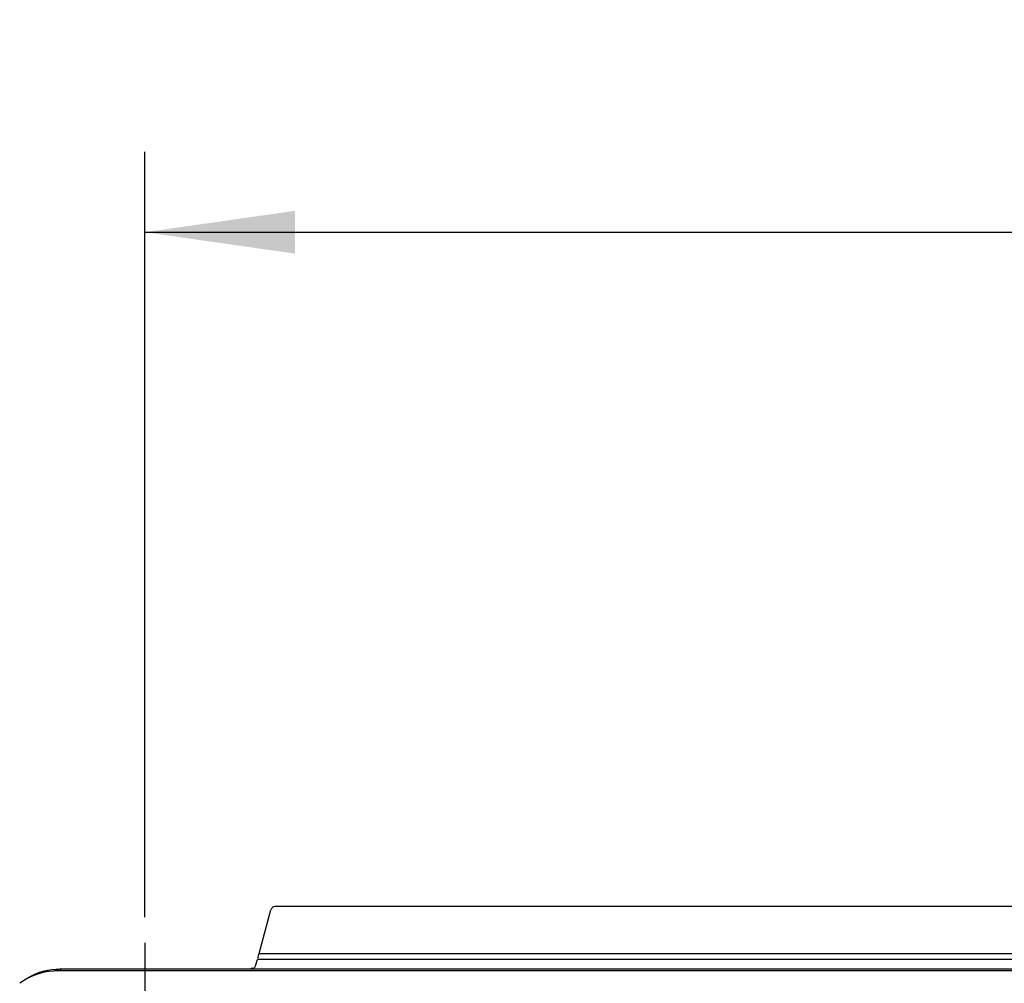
# Model space of a CAD drawing. Header units: inches. Extents: x 0 to 166, y 0 to 117.
# Tile 67 of 73: x 110.39 to 114.98, y 71.44 to 75.93. Entities that reach past the tile are written whole.
import ezdxf

# ---------------------------------------------------------------- set-up
doc = ezdxf.new("R2010")
doc.units = ezdxf.units.IN
doc.header["$LTSCALE"] = 9.105315
doc.header["$MEASUREMENT"] = 0
doc.linetypes.add('CENTER', pattern=[0.6, 0.375, -0.075, 0.075, -0.075])
doc.layers.get('0').update_dxf_attribs({"linetype": 'CONTINUOUS'})
doc.layers.add('DEFAULT_1', color=7, linetype='CENTER')
doc.styles.get("Standard").update_dxf_attribs({"font": 'txt', "width": 0.8})
doc.dimstyles.new('DIMSTYLE_1', dxfattribs={"dimtxt": 0.78125, "dimasz": 0.7, "dimexe": 0.18, "dimexo": 0.0625, "dimgap": 0.09, "dimtad": 1, "dimdec": 0, "dimzin": 4, "dimdsep": 46, "dimtxsty": 'STANDARD', "dimblk": '_FILLED', "dimblk1": '_FILLED', "dimblk2": '_FILLED', "dimcen": 0.09, "dimadec": 0, "dimazin": 0, "dimtfac": 1, "dimtdec": 0, "dimtofl": 0, "dimtmove": 0, "dimatfit": 3, "dimldrblk": '_FILLED', "dimfxl": 1, "dimtolj": 1, "dimtzin": 4, "dimarcsym": 0})

# ---------------------------------------------------------------- blocks, each defined once
blk = doc.blocks.new('_FILLED')
at = {"color": 0, "linetype": 'BYBLOCK'}
blk.add_solid([(0, 0), (-1, 0.1429), (-1, -0.1429)], dxfattribs=at)
blk = doc.blocks.new('*D15')
at = {"color": 7, "linetype": 'CONTINUOUS'}
for p, q in [((110.9726, 71.7446), (110.9726, 75.3123)), ((124.1224, 71.8542), (124.1224, 75.3123)), ((110.9726, 74.9373), (117.5475, 74.9373)), ((124.1224, 74.9373), (117.5475, 74.9373))]:
    blk.add_line(p, q, dxfattribs=at)
at = {"color": 7, "linetype": 'CONTINUOUS', "xscale": 0.7, "yscale": 0.7, "zscale": 0.7, "rotation": 180}
blk.add_blockref('_FILLED', (110.9726, 74.9373), dxfattribs=at)
at = {"color": 7, "linetype": 'CONTINUOUS', "xscale": 0.7, "yscale": 0.7, "zscale": 0.7}
blk.add_blockref('_FILLED', (124.1224, 74.9373), dxfattribs=at)
at = {"color": 7, "linetype": 'CONTINUOUS', "insert": (117.5475, 75.9138), "char_height": 0.78125, "width": 1.875, "attachment_point": 2, "line_spacing_factor": 0.9}
blk.add_mtext('334', dxfattribs=at)

msp = doc.modelspace()

# ---------------------------------------------------------------- linework, layer by layer
at = {"color": 7, "linetype": 'CONTINUOUS'}
for p, q in [((123.5167, 71.7942), (111.5784, 71.7942)), ((111.505, 71.5764), (111.5594, 71.7796)), ((111.505, 71.5764), (123.5902, 71.5764)), ((111.4872, 71.5186), (111.4969, 71.5485)), ((123.5983, 71.5485), (111.4969, 71.5485)), ((110.5792, 71.504), (110.5792, 71.4949)), ((110.5792, 71.504), (124.5162, 71.504)), ((124.5162, 71.4949), (110.5792, 71.4949))]:
    msp.add_line(p, q, dxfattribs=at)
msp.add_arc((110.5792, 70.966), 0.5289, 89.9996, 93.723, dxfattribs=at)
for centre, major_axis, ratio, start_param, end_param in [((111.5784, 71.7744), (-0.012, 0.0157), 0.997825, -0.653447, 0.653447), ((111.5028, 71.5764), (0.0106, 0.0394), 0.050613, -2.164417, -1.557198)]:
    msp.add_ellipse(centre, major_axis=major_axis, ratio=ratio, start_param=start_param, end_param=end_param, dxfattribs=at)
for points, knots in [([(111.4872, 71.5186), (111.4868, 71.5173), (111.4857, 71.5145), (111.4841, 71.5119), (111.4831, 71.5107)], [0, 0, 0, 0, 0.475602, 1, 1, 1, 1]), ([(111.4831, 71.5107), (111.4815, 71.5087), (111.4767, 71.5048), (111.4705, 71.5061), (111.4677, 71.5075)], [0, 0, 0, 0, 0.452818, 1, 1, 1, 1])]:
    msp.add_open_spline(points, degree=3, knots=knots, dxfattribs=at)
for points in [[(110.5448, 71.4938), (110.4895, 71.4902), (110.4332, 71.4697), (110.3885, 71.4369)], [(110.4227, 71.4603), (110.4688, 71.4886), (110.525, 71.5038), (110.5792, 71.5042)], [(110.5774, 71.504), (110.5665, 71.5007), (110.5555, 71.4976), (110.5448, 71.4938)]]:
    msp.add_open_spline(points, degree=3, dxfattribs=at)
at = {"layer": 'DEFAULT_1', "color": 7, "linetype": 'CENTER'}
msp.add_line((110.9726, 71.6256), (110.9726, 71.0668), dxfattribs=at)

# ---------------------------------------------------------------- dimensions: what is measured, and where the dimension line sits
at = {"color": 7, "linetype": 'CONTINUOUS'}
dim = msp.add_linear_dim(base=(124.1224, 74.9373), p1=(110.9726, 71.7446), p2=(124.1224, 71.8542), dimstyle='DIMSTYLE_1', dxfattribs=at)
dim.commit()
dim.dimension.update_dxf_attribs({"geometry": '*D15', "text_midpoint": (116.61, 75.5232), "dimtype": 160})

doc.saveas('drawing.dxf')
